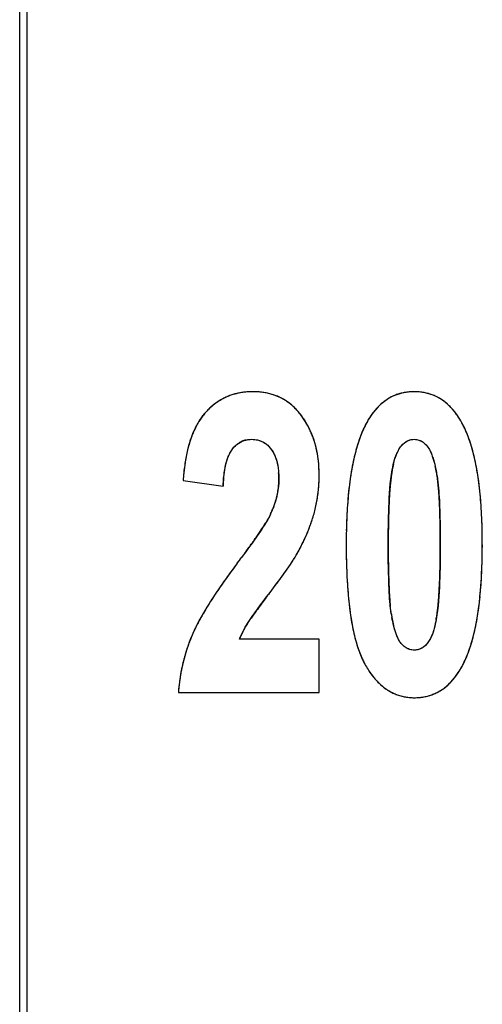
# Model space of a CAD drawing. Header units: millimetres. Extents: x 0 to 420, y 0 to 297.
# Tile 35 of 119: x 123.72 to 126.19, y 45.49 to 50.75. Entities that reach past the tile are written whole.
import ezdxf

# ---------------------------------------------------------------- set-up
doc = ezdxf.new("R2010")
doc.units = ezdxf.units.MM
doc.header["$LTSCALE"] = 23.1
doc.layers.get('0').update_dxf_attribs({"linetype": 'CONTINUOUS'})
doc.layers.add('03___PRT_ALL_CURVES', color=7, linetype='CONTINUOUS')
doc.layers.add('PRITING', color=7, linetype='CONTINUOUS')

msp = doc.modelspace()

# ---------------------------------------------------------------- linework, layer by layer
at = {"color": 7, "linetype": 'Continuous'}
for p, q in [((123.7624, 25.2741), (123.7624, 85.6392)), ((123.7224, 25.4566), (123.7224, 85.4566))]:
    msp.add_line(p, q, dxfattribs=at)
at = {"layer": '03___PRT_ALL_CURVES', "color": 4, "linetype": 'Continuous'}
for p, q in [((124.5955, 48.2895), (124.8094, 48.2589)), ((125.0626, 48.1088), (125.0571, 48.0976)), ((125.0571, 48.0976), (125.0489, 48.0827)), ((125.3228, 47.4415), (124.8965, 47.4415)), ((125.3228, 47.1566), (125.3228, 47.4415)), ((124.5703, 47.1566), (125.3228, 47.1566))]:
    msp.add_line(p, q, dxfattribs=at)
for centre, radius, start, end in [((124.9547, 48.4492), 0.3126, 113.7022, 117.8786), ((124.9551, 48.4484), 0.3135, 109.389, 113.6979), ((124.957, 48.4428), 0.3194, 105.2753, 109.3854), ((124.9598, 48.4324), 0.3303, 101.27, 105.272), ((124.963, 48.4164), 0.3465, 97.2713, 101.266), ((124.9658, 48.3947), 0.3684, 93.4784, 97.2694), ((124.9674, 48.3675), 0.3956, 89.978, 93.4783), ((124.9678, 48.358), 0.4051, 86.182, 90.0325), ((124.9702, 48.3949), 0.3682, 82.0544, 86.1811), ((124.9743, 48.4241), 0.3387, 77.7193, 82.0516), ((124.979, 48.4459), 0.3164, 73.1906, 77.7156), ((124.9835, 48.461), 0.3007, 68.5027, 73.1859), ((124.987, 48.4698), 0.2912, 63.7245, 68.497), ((125.8232, 48.5097), 0.253, 117.0951, 122.8354), ((125.8213, 48.5134), 0.2488, 111.314, 117.0843), ((125.8224, 48.5104), 0.252, 105.6324, 111.3036), ((125.8252, 48.5002), 0.2626, 100.1358, 105.6234), ((125.8284, 48.4822), 0.2809, 94.8962, 100.1288), ((125.8306, 48.456), 0.3072, 89.9585, 94.8913), ((125.8311, 48.4619), 0.3013, 84.9343, 90.0427), ((125.8333, 48.4871), 0.2759, 79.4952, 84.9288), ((125.8363, 48.5037), 0.2591, 73.8537, 79.4866), ((125.8388, 48.5123), 0.2502, 68.1437, 73.8434), ((125.8392, 48.5136), 0.2488, 62.4594, 68.1332), ((125.8364, 48.5083), 0.2548, 56.7606, 62.4488), ((124.9826, 48.4114), 0.3597, 130.0448, 133.9506), ((124.9698, 48.4266), 0.3399, 126.0595, 130.0414), ((124.9615, 48.438), 0.3258, 122.0447, 126.0558), ((124.9567, 48.4456), 0.3167, 117.8826, 122.0415), ((124.9885, 48.4729), 0.2878, 58.9085, 63.7183), ((124.9871, 48.4707), 0.2904, 54.1077, 58.9023), ((124.982, 48.4637), 0.299, 49.4144, 54.1021), ((124.9724, 48.4525), 0.3137, 44.8937, 49.4098), ((125.8607, 48.4647), 0.3117, 133.4948, 138.4114), ((125.8416, 48.4847), 0.2841, 128.2866, 133.4898), ((125.8296, 48.4999), 0.2647, 122.8435, 128.2796), ((125.8288, 48.4967), 0.2686, 51.2266, 56.7512), ((124.9628, 48.4306), 0.3323, 142.2556, 146.5319), ((124.9391, 48.4489), 0.3023, 137.6497, 142.254), ((125.0004, 48.3929), 0.3854, 133.9521, 137.6397), ((124.9574, 48.4376), 0.3349, 40.5724, 44.8901), ((124.9363, 48.4195), 0.3627, 36.486, 40.5701), ((124.8678, 48.3686), 0.4481, 32.9673, 36.5172), ((125.9297, 48.4092), 0.4004, 143.0199, 148.0115), ((125.8882, 48.4403), 0.3485, 138.4141, 142.9998), ((125.0405, 48.3839), 0.423, 150.9865, 154.8495), ((124.9961, 48.4086), 0.3723, 146.5425, 150.9918), ((124.8672, 48.3682), 0.4487, 29.6939, 32.9652), ((124.8628, 48.3657), 0.4538, 26.2786, 29.6916), ((126.0353, 48.3473), 0.5228, 151.1708, 155.2811), ((125.9799, 48.3775), 0.4597, 147.9768, 151.1406), ((125.667, 48.3655), 0.4782, 27.0945, 28.9867), ((125.6208, 48.3421), 0.53, 24.3829, 27.0788), ((124.8541, 48.3614), 0.4635, 23.0043, 26.277), ((124.8411, 48.3559), 0.4776, 19.7853, 23.0026), ((125.5368, 48.3044), 0.6221, 20.5814, 24.3484), ((125.3279, 48.2817), 0.7287, 164.4886, 167.1796), ((125.2181, 48.3126), 0.6146, 160.1941, 164.5282), ((124.957, 48.3921), 0.1163, 113.417, 123.4998), ((124.9578, 48.3898), 0.1187, 103.4264, 113.3634), ((124.8231, 48.3495), 0.4967, 16.5536, 19.7832), ((124.8003, 48.3427), 0.5205, 13.5748, 16.5536), ((126.3635, 48.2212), 0.8748, 162.429, 164.0649), ((126.2642, 48.2529), 0.7705, 159.7256, 162.4498), ((125.4416, 48.2681), 0.7239, 18.7364, 20.6246), ((125.3729, 48.2447), 0.7965, 17.364, 18.7435), ((125.2586, 48.2096), 0.916, 14.3324, 17.3238), ((125.436, 48.2571), 0.8396, 167.1793, 169.7138), ((124.7721, 48.3359), 0.5496, 10.5297, 13.5723), ((124.7377, 48.3295), 0.5845, 7.683, 10.5298), ((126.5813, 48.163), 1.1002, 165.4762, 168.0505), ((126.4471, 48.1973), 0.9617, 164.0618, 165.4474), ((125.0689, 48.161), 1.1119, 11.6772, 14.3367), ((125.6948, 48.2153), 1.1017, 171.8979, 173.9166), ((125.5589, 48.2347), 0.9644, 169.7087, 171.8994), ((124.6986, 48.3242), 0.6239, 5.0483, 7.6836), ((124.6533, 48.3203), 0.6694, 2.414, 5.0468), ((126.7903, 48.1187), 1.3139, 168.0472, 170.3558), ((126.309, 48.2373), 0.6055, 166.8277, 169.6113), ((125.1201, 48.1741), 0.8445, 10.7736, 13.1414), ((124.8447, 48.1146), 1.3408, 9.376, 11.6831), ((125.8522, 48.1986), 1.26, 173.917, 175.8621), ((124.6364, 48.2967), 0.471, 359.9234, 3.9646), ((124.4932, 48.3177), 0.8296, 357.4152, 0.0099), ((124.6014, 48.3181), 0.7214, 359.9848, 2.4149), ((127.0365, 48.0768), 1.5637, 170.3528, 172.4255), ((126.6047, 48.1908), 0.9049, 171.5999, 172.9677), ((126.377, 48.2247), 0.6747, 169.6054, 171.6242), ((125.4459, 48.236), 0.5128, 8.942, 10.7827), ((125.2391, 48.2035), 0.7222, 7.205, 8.9378), ((124.5865, 48.0718), 1.6026, 7.3479, 9.3803), ((125.6381, 48.2246), 0.8294, 174.6961, 177.6249), ((124.7213, 48.2962), 0.3861, 353.0617, 359.9791), ((124.5267, 48.3162), 0.7961, 354.8913, 357.4135), ((127.3238, 48.0385), 1.8535, 172.4229, 174.2903), ((127.252, 48.12), 1.5561, 174.402, 175.4093), ((126.8921, 48.1555), 1.1944, 172.9767, 174.4166), ((124.9622, 48.1682), 1.0013, 5.882, 7.2185), ((124.6414, 48.135), 1.3238, 4.8642, 5.8919), ((124.2919, 48.0337), 1.8996, 5.558, 7.3516), ((124.675, 48.3039), 0.4331, 344.3713, 348.6091), ((124.7011, 48.2986), 0.4064, 348.6131, 353.0701), ((124.5753, 48.3109), 0.7472, 349.6947, 352.3142), ((124.5537, 48.3138), 0.769, 352.3151, 354.8905), ((127.6593, 48.0049), 2.1906, 174.2888, 176.0023), ((128.0709, 48.0603), 2.3771, 176.2331, 176.962), ((127.6338, 48.0892), 1.9392, 175.4051, 176.2348), ((124.2635, 48.1028), 1.7031, 3.9531, 4.8661), ((123.7465, 48.0672), 2.2213, 2.9941, 3.9481), ((123.9625, 48.0015), 2.2306, 3.9874, 5.5616), ((124.6004, 48.3277), 0.5114, 337.2437, 340.451), ((124.6404, 48.3136), 0.469, 340.4452, 344.3696), ((124.5918, 48.3079), 0.7304, 347.0399, 349.6937), ((128.0204, 47.9793), 2.5526, 175.9949, 177.3433), ((128.6773, 48.0285), 2.9844, 176.9688, 177.8199), ((123.1405, 48.035), 2.8282, 2.3684, 3.0047), ((123.5822, 47.975), 2.6118, 2.4718, 3.9869), ((124.5612, 48.3441), 0.5538, 334.8588, 337.2521), ((124.525, 48.3275), 0.8, 341.8389, 344.3431), ((124.6034, 48.3053), 0.7185, 344.3605, 347.0388), ((130.1891, 47.9781), 4.4971, 178.3942, 178.9132), ((129.4196, 47.9997), 3.7272, 177.8118, 178.3952), ((122.5241, 48.0094), 3.4451, 1.807, 2.3698), ((121.8168, 47.987), 4.1528, 1.3027, 1.8079), ((123.9923, 48.7074), 1.2276, 326.5437, 328.2249), ((124.4332, 48.3588), 0.897, 338.4561, 340.5235), ((124.4802, 48.342), 0.847, 340.5314, 341.8492), ((128.4158, 47.9611), 2.9484, 177.3447, 178.6862), ((131.0825, 47.9611), 5.3906, 178.9124, 179.3768), ((121.0064, 47.9686), 4.9633, 0.8457, 1.3034), ((123.1393, 47.9558), 3.0551, 1.1031, 2.4737), ((123.0921, 49.3075), 2.3095, 325.2325, 325.8613), ((123.5164, 49.0199), 1.7969, 325.859, 326.5951), ((124.3212, 48.4045), 1.018, 335.3022, 337.1823), ((124.38, 48.3797), 0.9542, 337.1896, 338.4635), ((128.9013, 47.95), 3.4341, 178.6876, 180.017), ((132.0956, 47.9499), 6.4037, 179.37577, 179.77744), ((120.087, 47.9549), 5.8828, 0.43379, 0.84643), ((118.955, 47.9465), 7.0149, 359.99336, 0.43241), ((122.6691, 47.9465), 3.5254, 359.9878, 1.1078), ((121.9825, 50.0861), 3.665, 324.215, 324.687), ((122.5838, 49.6603), 2.9282, 324.6855, 325.234), ((124.1841, 48.4694), 1.1696, 332.3979, 334.121), ((124.2561, 48.4343), 1.0896, 334.1281, 335.3094), ((129.4966, 47.9482), 4.0294, 179.9889, 180.9403), ((133.0054, 47.9459), 7.3136, 179.7739, 180.00188), ((133.473, 47.9447), 7.7811, 179.99289, 180.40216), ((119.4002, 47.9454), 6.5697, 359.70424, 0.00256), ((122.7135, 47.9447), 3.4811, 358.6918, 0.0172), ((119.4819, 51.9173), 6.7645, 323.00632, 323.52802), ((120.9994, 50.7961), 4.8777, 323.5228, 324.2026), ((124.1065, 48.5098), 1.2572, 331.3662, 332.4054), ((120.1759, 47.9411), 5.7939, 359.27015, 359.70688), ((128.2846, 45.2862), 4.2563, 143.0138, 143.6283), ((123.935, 48.6687), 1.4858, 325.7811, 326.5104), ((124.1971, 48.4956), 1.1717, 326.4994, 327.5818), ((124.4288, 48.3484), 0.8972, 327.5817, 328.772), ((128.9095, 47.9382), 3.4422, 180.9344, 182.1641), ((132.0727, 47.9351), 6.3809, 180.40397, 180.78466), ((130.9994, 47.9204), 5.3075, 180.7842, 181.2033), ((120.9819, 47.9308), 4.9879, 358.8019, 359.2705), ((123.2075, 47.9335), 2.9869, 357.3753, 358.6898), ((127.9307, 45.5468), 3.8169, 143.6277, 144.291), ((122.952, 49.3543), 2.6843, 324.0975, 324.5764), ((123.3283, 49.0867), 2.2226, 324.5751, 325.1318), ((123.6564, 48.8582), 1.8227, 325.1302, 325.782), ((128.3491, 47.9169), 2.8814, 182.1612, 183.5662), ((130.0747, 47.9009), 4.3825, 181.2022, 181.6831), ((121.7077, 47.9156), 4.262, 358.2772, 358.8029), ((123.6166, 47.9147), 2.5773, 355.9789, 357.3757), ((127.2402, 46.036), 2.9706, 145.0399, 145.9426), ((127.5869, 45.7938), 3.3936, 144.2896, 145.0426), ((121.7291, 50.2504), 4.2004, 323.1363, 323.4932), ((122.4023, 49.7527), 3.3632, 323.4856, 324.0909), ((127.8677, 47.8868), 2.399, 183.5654, 185.0858), ((129.2706, 47.8772), 3.5781, 181.6819, 182.2337), ((128.5876, 47.8505), 2.8946, 182.2327, 182.8527), ((123.0626, 47.867), 2.9061, 356.8263, 357.638), ((122.3957, 47.8947), 3.5736, 357.6337, 358.28), ((126.9664, 46.2214), 2.6399, 145.949, 146.5459), ((132.8977, 41.7506), 9.8347, 142.75056, 143.0883), ((120.9901, 50.8047), 5.1242, 322.7539, 323.1345), ((127.9657, 47.8192), 2.2719, 182.8455, 183.7), ((123.6061, 47.837), 2.3618, 356.0919, 356.8219), ((123.9895, 47.8883), 2.2035, 354.2982, 355.9844), ((126.6581, 46.4242), 2.2709, 146.5258, 147.9635), ((130.5981, 43.4785), 6.9583, 143.09215, 143.39008), ((127.4676, 47.8512), 1.9974, 185.0849, 186.7303), ((127.4182, 47.7837), 1.7232, 183.6973, 184.6911), ((127.0048, 47.7498), 1.3085, 184.6929, 185.7348), ((124.4051, 47.7767), 1.5606, 354.2426, 355.257), ((124.0274, 47.8081), 1.9396, 355.2528, 356.0941), ((124.3295, 47.8543), 1.8619, 352.4352, 354.3004), ((126.1476, 46.7397), 1.6708, 148.7494, 150.089), ((126.37, 46.6053), 1.9306, 147.9826, 148.7619), ((127.8382, 45.5176), 3.5268, 143.6267, 144.2847), ((129.2343, 44.492), 5.2591, 143.3929, 143.6503), ((127.0931, 47.8065), 1.6202, 186.7113, 189.0408), ((125.0429, 47.7053), 0.9187, 351.5393, 352.8661), ((124.7587, 47.7408), 1.2051, 352.8734, 354.2546), ((124.6227, 47.8153), 1.5661, 350.3639, 352.4379), ((125.7073, 46.9865), 1.166, 151.53, 152.9527), ((125.9064, 46.8784), 1.3925, 150.0881, 151.5274), ((125.4304, 47.2153), 0.5805, 147.6036, 150.2635), ((126.5842, 46.4191), 1.9823, 144.283, 145.0703), ((126.7968, 47.7598), 1.3203, 189.0617, 190.9224), ((126.198, 47.6507), 0.4954, 188.7917, 190.7748), ((126.5347, 47.7148), 0.8382, 190.7732, 193.1628), ((125.2783, 47.67), 0.6807, 349.5291, 351.5675), ((124.8739, 47.7725), 1.3113, 348.0501, 350.3671), ((125.3613, 47.1563), 0.7805, 154.7278, 156.9045), ((125.5305, 47.0766), 0.9676, 152.9439, 154.737), ((125.3361, 47.2665), 0.4732, 152.924, 155.6998), ((125.3807, 47.2437), 0.5233, 150.265, 152.9244), ((126.5667, 47.715), 1.0859, 190.9029, 193.5114), ((125.0906, 47.7265), 1.0897, 345.3629, 348.0566), ((125.4985, 47.0985), 0.9293, 158.4244, 160.0562), ((125.4981, 47.0987), 0.9289, 156.9469, 158.4242), ((125.2953, 47.2849), 0.4284, 155.6999, 158.5712), ((126.3521, 47.6633), 0.8651, 193.5004, 196.6302), ((125.271, 47.6794), 0.9033, 342.4678, 345.3631), ((125.5029, 47.097), 0.934, 161.7365, 163.2559), ((125.5001, 47.098), 0.9311, 160.0564, 161.7364), ((126.2222, 47.6252), 0.7298, 196.6802, 198.1899), ((126.1483, 47.6008), 0.6519, 198.184, 200.0797), ((126.0492, 47.564), 0.5462, 200.0233, 204.0281), ((125.409, 47.6359), 0.7585, 339.6092, 342.4609), ((125.5188, 47.0928), 0.9504, 166.4961, 168.092), ((125.5121, 47.0944), 0.9436, 164.8397, 166.496), ((125.5068, 47.0959), 0.9381, 163.2561, 164.8395), ((125.9621, 47.5255), 0.451, 204.0706, 207.0214), ((125.9155, 47.5019), 0.3987, 207.0427, 209.0934), ((125.6405, 47.54), 0.5078, 330.9267, 335.1411), ((125.5352, 47.0896), 0.9672, 169.5809, 171.1943), ((125.5263, 47.0912), 0.9582, 168.0919, 169.5806), ((126.0425, 47.5723), 0.544, 209.0676, 212.4967), ((125.974, 47.5285), 0.4626, 212.4735, 217.0904), ((125.7324, 47.4838), 0.4, 322.8838, 326.5557), ((125.681, 47.5175), 0.4614, 326.5796, 330.9215), ((125.5574, 47.0865), 0.9896, 172.8398, 174.2424), ((125.546, 47.0879), 0.9781, 171.1945, 172.8401), ((125.9246, 47.4915), 0.4009, 217.1242, 220.6621), ((125.8929, 47.4642), 0.3591, 220.6612, 224.5296), ((125.8643, 47.4358), 0.3187, 224.4997, 230.3745), ((125.7982, 47.4301), 0.315, 313.5365, 318.3992), ((125.7692, 47.4559), 0.3538, 318.4011, 322.8935), ((125.5702, 47.0852), 1.0025, 174.2431, 175.9165), ((125.8434, 47.4108), 0.2862, 230.3962, 235.8272), ((125.832, 47.394), 0.2658, 235.8352, 241.5477), ((125.8264, 47.3838), 0.2543, 241.5589, 247.3223), ((125.8404, 47.3778), 0.2476, 291.3735, 297.1701), ((125.8382, 47.3821), 0.2524, 297.1812, 302.9123), ((125.8313, 47.3927), 0.265, 302.9206, 308.34), ((125.8185, 47.4089), 0.2857, 308.3473, 313.532), ((125.825, 47.3806), 0.2508, 247.3336, 253.1549), ((125.8263, 47.3849), 0.2553, 253.1661, 258.9235), ((125.8286, 47.3973), 0.2679, 258.934, 264.5705), ((125.8306, 47.4188), 0.2895, 264.5799, 270.0426), ((125.8311, 47.436), 0.3067, 269.9571, 274.895), ((125.8334, 47.4091), 0.2797, 274.9001, 280.151), ((125.8366, 47.3908), 0.2611, 280.1585, 285.6635), ((125.8394, 47.3806), 0.2505, 285.673, 291.3626)]:
    msp.add_arc(centre, radius, start, end, dxfattribs=at)
for points in [[(126.026, 48.6795), (126.0167, 48.6892), (126.007, 48.6981), (125.997, 48.7062)], [(126.0612, 48.636), (126.0501, 48.652), (126.0384, 48.6665), (126.026, 48.6795)], [(126.0852, 48.5973), (126.0776, 48.611), (126.0696, 48.624), (126.0612, 48.636)], [(124.6576, 48.5637), (124.6512, 48.5502), (124.6453, 48.5359), (124.6399, 48.5209)], [(125.5604, 48.5659), (125.5537, 48.5514), (125.5474, 48.5361), (125.5414, 48.5199)], [(124.8692, 48.4687), (124.8765, 48.4766), (124.8843, 48.4834), (124.8928, 48.489)], [(124.9303, 48.5052), (124.9403, 48.5077), (124.951, 48.5089), (124.9622, 48.5089)], [(124.9622, 48.5089), (124.9734, 48.5089), (124.9839, 48.5077), (124.9939, 48.5054)], [(124.9939, 48.5054), (125.0007, 48.5039), (125.0073, 48.5018), (125.0136, 48.4991)], [(125.0136, 48.4991), (125.0227, 48.4953), (125.0312, 48.4904), (125.0391, 48.4843)], [(125.0391, 48.4843), (125.0499, 48.476), (125.0597, 48.4656), (125.0684, 48.4532)], [(125.751, 48.4591), (125.7543, 48.4643), (125.7577, 48.4689), (125.7612, 48.4731)], [(125.7612, 48.4731), (125.7724, 48.4864), (125.7848, 48.496), (125.7981, 48.5019)], [(125.7981, 48.5019), (125.8085, 48.5065), (125.8194, 48.5089), (125.8309, 48.5089)], [(125.8309, 48.5089), (125.8394, 48.5089), (125.8477, 48.5076), (125.8556, 48.5049)], [(125.8556, 48.5049), (125.8636, 48.5023), (125.8713, 48.4983), (125.8786, 48.4929)], [(125.8786, 48.4929), (125.886, 48.4876), (125.893, 48.4809), (125.8996, 48.4728)], [(125.8996, 48.4728), (125.9028, 48.469), (125.906, 48.4645), (125.909, 48.4594)], [(124.8321, 48.403), (124.8353, 48.4124), (124.8388, 48.4211), (124.8427, 48.4291)], [(124.8427, 48.4291), (124.8465, 48.4371), (124.8507, 48.4444), (124.8552, 48.451)], [(124.8552, 48.451), (124.8596, 48.4575), (124.8643, 48.4634), (124.8692, 48.4687)], [(125.0684, 48.4532), (125.0727, 48.4471), (125.0766, 48.4405), (125.0802, 48.4335)], [(125.0802, 48.4335), (125.0838, 48.4266), (125.087, 48.4192), (125.0899, 48.4115)], [(125.726, 48.4001), (125.7284, 48.4082), (125.7309, 48.4158), (125.7336, 48.4229)], [(125.7336, 48.4229), (125.7363, 48.4301), (125.7392, 48.4368), (125.7422, 48.4429)], [(125.7422, 48.4429), (125.745, 48.4488), (125.7479, 48.4542), (125.751, 48.4591)], [(125.909, 48.4594), (125.9122, 48.454), (125.9154, 48.448), (125.9184, 48.4413)], [(125.9184, 48.4413), (125.9214, 48.4347), (125.9242, 48.4276), (125.927, 48.4198)], [(125.927, 48.4198), (125.9297, 48.4122), (125.9324, 48.4039), (125.9349, 48.395)], [(124.817, 48.3397), (124.8189, 48.3516), (124.8211, 48.3628), (124.8236, 48.3734)], [(124.8236, 48.3734), (124.8261, 48.3839), (124.829, 48.3938), (124.8321, 48.403)], [(125.0899, 48.4115), (125.0928, 48.4036), (125.0953, 48.3954), (125.0975, 48.3867)], [(125.0975, 48.3867), (125.0997, 48.3778), (125.1015, 48.3685), (125.103, 48.3588)], [(125.7194, 48.3752), (125.7215, 48.384), (125.7237, 48.3923), (125.726, 48.4001)], [(125.9349, 48.395), (125.9375, 48.386), (125.94, 48.3763), (125.9424, 48.3661)], [(124.8122, 48.3012), (124.8135, 48.3148), (124.8151, 48.3276), (124.817, 48.3397)], [(125.103, 48.3588), (125.1044, 48.3493), (125.1055, 48.3395), (125.1062, 48.3292)], [(125.0489, 48.0827), (125.045, 48.076), (125.0407, 48.0687), (125.0359, 48.0609)], [(125.196, 47.8833), (125.2011, 47.8918), (125.2058, 47.8998), (125.2099, 47.9073)], [(125.7084, 47.575), (125.7064, 47.5881), (125.7045, 47.6028), (125.7029, 47.6191)], [(124.9402, 47.5264), (124.9449, 47.5337), (124.9511, 47.5429), (124.9589, 47.5542)], [(125.9477, 47.5463), (125.9449, 47.5313), (125.9418, 47.5174), (125.9385, 47.5046)], [(125.7258, 47.4959), (125.7233, 47.5046), (125.7209, 47.514), (125.7186, 47.5239)], [(125.734, 47.4703), (125.7312, 47.4782), (125.7285, 47.4867), (125.7258, 47.4959)], [(125.9313, 47.4803), (125.9288, 47.4726), (125.9261, 47.4655), (125.9234, 47.4589)], [(125.9385, 47.5046), (125.9362, 47.496), (125.9338, 47.4879), (125.9313, 47.4803)], [(125.7426, 47.4491), (125.7396, 47.4555), (125.7368, 47.4626), (125.734, 47.4703)], [(125.7517, 47.4315), (125.7486, 47.4367), (125.7455, 47.4426), (125.7426, 47.4491)], [(125.7611, 47.4182), (125.7579, 47.422), (125.7548, 47.4264), (125.7517, 47.4315)], [(125.9145, 47.4402), (125.91, 47.4319), (125.9052, 47.4248), (125.9002, 47.4188)], [(125.9234, 47.4589), (125.9205, 47.4521), (125.9176, 47.4459), (125.9145, 47.4402)], [(125.7825, 47.3986), (125.775, 47.4038), (125.7679, 47.4103), (125.7611, 47.4182)], [(125.8058, 47.3873), (125.7977, 47.3898), (125.79, 47.3935), (125.7825, 47.3986)], [(125.8309, 47.3836), (125.8222, 47.3836), (125.8139, 47.3848), (125.8058, 47.3873)], [(125.8597, 47.3887), (125.8505, 47.3853), (125.8409, 47.3836), (125.8309, 47.3836)], [(125.8791, 47.3991), (125.8729, 47.3946), (125.8664, 47.3912), (125.8597, 47.3887)], [(125.9002, 47.4188), (125.8935, 47.4108), (125.8864, 47.4042), (125.8791, 47.3991)], [(126.1013, 47.3265), (126.1079, 47.3407), (126.1141, 47.3558), (126.12, 47.3716)]]:
    msp.add_open_spline(points, degree=3, dxfattribs=at)
at = {"layer": 'PRITING', "color": 4, "linetype": 'Continuous'}
for p, q in [((124.5955, 48.2895), (124.8094, 48.2589)), ((125.0626, 48.1088), (125.0571, 48.0976)), ((125.0571, 48.0976), (125.0489, 48.0827)), ((125.3228, 47.4415), (124.8965, 47.4415)), ((125.3228, 47.1566), (125.3228, 47.4415)), ((124.5703, 47.1566), (125.3228, 47.1566))]:
    msp.add_line(p, q, dxfattribs=at)
for centre, radius, start, end in [((124.9547, 48.4492), 0.3126, 113.7022, 117.8786), ((124.9551, 48.4484), 0.3135, 109.389, 113.6979), ((124.957, 48.4428), 0.3194, 105.2753, 109.3854), ((124.9598, 48.4324), 0.3303, 101.27, 105.272), ((124.963, 48.4164), 0.3465, 97.2713, 101.266), ((124.9658, 48.3947), 0.3684, 93.4784, 97.2694), ((124.9674, 48.3675), 0.3956, 89.978, 93.4783), ((124.9678, 48.358), 0.4051, 86.182, 90.0325), ((124.9702, 48.3949), 0.3682, 82.0544, 86.1811), ((124.9743, 48.4241), 0.3387, 77.7193, 82.0516), ((124.979, 48.4459), 0.3164, 73.1906, 77.7156), ((124.9835, 48.461), 0.3007, 68.5027, 73.1859), ((124.987, 48.4698), 0.2912, 63.7245, 68.497), ((125.8232, 48.5097), 0.253, 117.0951, 122.8354), ((125.8213, 48.5134), 0.2488, 111.314, 117.0843), ((125.8224, 48.5104), 0.252, 105.6324, 111.3036), ((125.8252, 48.5002), 0.2626, 100.1358, 105.6234), ((125.8284, 48.4822), 0.2809, 94.8962, 100.1288), ((125.8306, 48.456), 0.3072, 89.9585, 94.8913), ((125.8311, 48.4619), 0.3013, 84.9343, 90.0427), ((125.8333, 48.4871), 0.2759, 79.4952, 84.9288), ((125.8363, 48.5037), 0.2591, 73.8537, 79.4866), ((125.8388, 48.5123), 0.2502, 68.1437, 73.8434), ((125.8392, 48.5136), 0.2488, 62.4594, 68.1332), ((125.8364, 48.5083), 0.2548, 56.7606, 62.4488), ((124.9826, 48.4114), 0.3597, 130.0448, 133.9506), ((124.9698, 48.4266), 0.3399, 126.0595, 130.0414), ((124.9615, 48.438), 0.3258, 122.0447, 126.0558), ((124.9567, 48.4456), 0.3167, 117.8826, 122.0415), ((124.9885, 48.4729), 0.2878, 58.9085, 63.7183), ((124.9871, 48.4707), 0.2904, 54.1077, 58.9023), ((124.982, 48.4637), 0.299, 49.4144, 54.1021), ((124.9724, 48.4525), 0.3137, 44.8937, 49.4098), ((125.8607, 48.4647), 0.3117, 133.4948, 138.4114), ((125.8416, 48.4847), 0.2841, 128.2866, 133.4898), ((125.8296, 48.4999), 0.2647, 122.8435, 128.2796), ((125.8288, 48.4967), 0.2686, 51.2266, 56.7512), ((124.9628, 48.4306), 0.3323, 142.2556, 146.5319), ((124.9391, 48.4489), 0.3023, 137.6497, 142.254), ((125.0004, 48.3929), 0.3854, 133.9521, 137.6397), ((124.9574, 48.4376), 0.3349, 40.5724, 44.8901), ((124.9363, 48.4195), 0.3627, 36.486, 40.5701), ((124.8678, 48.3686), 0.4481, 32.9673, 36.5172), ((125.9297, 48.4092), 0.4004, 143.0199, 148.0115), ((125.8882, 48.4403), 0.3485, 138.4141, 142.9998), ((125.0405, 48.3839), 0.423, 150.9865, 154.8495), ((124.9961, 48.4086), 0.3723, 146.5425, 150.9918), ((124.8672, 48.3682), 0.4487, 29.6939, 32.9652), ((124.8628, 48.3657), 0.4538, 26.2786, 29.6916), ((126.0353, 48.3473), 0.5228, 151.1708, 155.2811), ((125.9799, 48.3775), 0.4597, 147.9768, 151.1406), ((125.667, 48.3655), 0.4782, 27.0945, 28.9867), ((125.6208, 48.3421), 0.53, 24.3829, 27.0788), ((124.8541, 48.3614), 0.4635, 23.0043, 26.277), ((124.8411, 48.3559), 0.4776, 19.7853, 23.0026), ((125.5368, 48.3044), 0.6221, 20.5814, 24.3484), ((125.3279, 48.2817), 0.7287, 164.4886, 167.1796), ((125.2181, 48.3126), 0.6146, 160.1941, 164.5282), ((124.957, 48.3921), 0.1163, 113.417, 123.4998), ((124.9578, 48.3898), 0.1187, 103.4264, 113.3634), ((124.8231, 48.3495), 0.4967, 16.5536, 19.7832), ((124.8003, 48.3427), 0.5205, 13.5748, 16.5536), ((126.3635, 48.2212), 0.8748, 162.429, 164.0649), ((126.2642, 48.2529), 0.7705, 159.7256, 162.4498), ((125.4416, 48.2681), 0.7239, 18.7364, 20.6246), ((125.3729, 48.2447), 0.7965, 17.364, 18.7435), ((125.2586, 48.2096), 0.916, 14.3324, 17.3238), ((125.436, 48.2571), 0.8396, 167.1793, 169.7138), ((124.7721, 48.3359), 0.5496, 10.5297, 13.5723), ((124.7377, 48.3295), 0.5845, 7.683, 10.5298), ((126.5813, 48.163), 1.1002, 165.4762, 168.0505), ((126.4471, 48.1973), 0.9617, 164.0618, 165.4474), ((125.0689, 48.161), 1.1119, 11.6772, 14.3367), ((125.6948, 48.2153), 1.1017, 171.8979, 173.9166), ((125.5589, 48.2347), 0.9644, 169.7087, 171.8994), ((124.6986, 48.3242), 0.6239, 5.0483, 7.6836), ((124.6533, 48.3203), 0.6694, 2.414, 5.0468), ((126.7903, 48.1187), 1.3139, 168.0472, 170.3558), ((126.309, 48.2373), 0.6055, 166.8277, 169.6113), ((125.1201, 48.1741), 0.8445, 10.7736, 13.1414), ((124.8447, 48.1146), 1.3408, 9.376, 11.6831), ((125.8522, 48.1986), 1.26, 173.917, 175.8621), ((124.6364, 48.2967), 0.471, 359.9234, 3.9646), ((124.4932, 48.3177), 0.8296, 357.4152, 0.0099), ((124.6014, 48.3181), 0.7214, 359.9848, 2.4149), ((127.0365, 48.0768), 1.5637, 170.3528, 172.4255), ((126.6047, 48.1908), 0.9049, 171.5999, 172.9677), ((126.377, 48.2247), 0.6747, 169.6054, 171.6242), ((125.4459, 48.236), 0.5128, 8.942, 10.7827), ((125.2391, 48.2035), 0.7222, 7.205, 8.9378), ((124.5865, 48.0718), 1.6026, 7.3479, 9.3803), ((125.6381, 48.2246), 0.8294, 174.6961, 177.6249), ((124.7213, 48.2962), 0.3861, 353.0617, 359.9791), ((124.5267, 48.3162), 0.7961, 354.8913, 357.4135), ((127.3238, 48.0385), 1.8535, 172.4229, 174.2903), ((127.252, 48.12), 1.5561, 174.402, 175.4093), ((126.8921, 48.1555), 1.1944, 172.9767, 174.4166), ((124.9622, 48.1682), 1.0013, 5.882, 7.2185), ((124.6414, 48.135), 1.3238, 4.8642, 5.8919), ((124.2919, 48.0337), 1.8996, 5.558, 7.3516), ((124.675, 48.3039), 0.4331, 344.3713, 348.6091), ((124.7011, 48.2986), 0.4064, 348.6131, 353.0701), ((124.5753, 48.3109), 0.7472, 349.6947, 352.3142), ((124.5537, 48.3138), 0.769, 352.3151, 354.8905), ((127.6593, 48.0049), 2.1906, 174.2888, 176.0023), ((128.0709, 48.0603), 2.3771, 176.2331, 176.962), ((127.6338, 48.0892), 1.9392, 175.4051, 176.2348), ((124.2635, 48.1028), 1.7031, 3.9531, 4.8661), ((123.7465, 48.0672), 2.2213, 2.9941, 3.9481), ((123.9625, 48.0015), 2.2306, 3.9874, 5.5616), ((124.6004, 48.3277), 0.5114, 337.2437, 340.451), ((124.6404, 48.3136), 0.469, 340.4452, 344.3696), ((124.5918, 48.3079), 0.7304, 347.0399, 349.6937), ((128.0204, 47.9793), 2.5526, 175.9949, 177.3433), ((128.6773, 48.0285), 2.9844, 176.9688, 177.8199), ((123.1405, 48.035), 2.8282, 2.3684, 3.0047), ((123.5822, 47.975), 2.6118, 2.4718, 3.9869), ((124.5612, 48.3441), 0.5538, 334.8588, 337.2521), ((124.525, 48.3275), 0.8, 341.8389, 344.3431), ((124.6034, 48.3053), 0.7185, 344.3605, 347.0388), ((130.1891, 47.9781), 4.4971, 178.3942, 178.9132), ((129.4196, 47.9997), 3.7272, 177.8118, 178.3952), ((122.5241, 48.0094), 3.4451, 1.807, 2.3698), ((121.8168, 47.987), 4.1528, 1.3027, 1.8079), ((123.9923, 48.7074), 1.2276, 326.5437, 328.2249), ((124.4332, 48.3588), 0.897, 338.4561, 340.5235), ((124.4802, 48.342), 0.847, 340.5314, 341.8492), ((128.4158, 47.9611), 2.9484, 177.3447, 178.6862), ((131.0825, 47.9611), 5.3906, 178.9124, 179.3768), ((121.0064, 47.9686), 4.9633, 0.8457, 1.3034), ((123.1393, 47.9558), 3.0551, 1.1031, 2.4737), ((123.0921, 49.3075), 2.3095, 325.2325, 325.8613), ((123.5164, 49.0199), 1.7969, 325.859, 326.5951), ((124.3212, 48.4045), 1.018, 335.3022, 337.1823), ((124.38, 48.3797), 0.9542, 337.1896, 338.4635), ((128.9013, 47.95), 3.4341, 178.6876, 180.017), ((132.0956, 47.9499), 6.4037, 179.37577, 179.77744), ((120.087, 47.9549), 5.8828, 0.43379, 0.84643), ((118.955, 47.9465), 7.0149, 359.99336, 0.43241), ((122.6691, 47.9465), 3.5254, 359.9878, 1.1078), ((121.9825, 50.0861), 3.665, 324.215, 324.687), ((122.5838, 49.6603), 2.9282, 324.6855, 325.234), ((124.1841, 48.4694), 1.1696, 332.3979, 334.121), ((124.2561, 48.4343), 1.0896, 334.1281, 335.3094), ((129.4966, 47.9482), 4.0294, 179.9889, 180.9403), ((133.0054, 47.9459), 7.3136, 179.7739, 180.00188), ((133.473, 47.9447), 7.7811, 179.99289, 180.40216), ((119.4002, 47.9454), 6.5697, 359.70424, 0.00256), ((122.7135, 47.9447), 3.4811, 358.6918, 0.0172), ((119.4819, 51.9173), 6.7645, 323.00632, 323.52802), ((120.9994, 50.7961), 4.8777, 323.5228, 324.2026), ((124.1065, 48.5098), 1.2572, 331.3662, 332.4054), ((120.1759, 47.9411), 5.7939, 359.27015, 359.70688), ((128.2846, 45.2862), 4.2563, 143.0138, 143.6283), ((123.935, 48.6687), 1.4858, 325.7811, 326.5104), ((124.1971, 48.4956), 1.1717, 326.4994, 327.5818), ((124.4288, 48.3484), 0.8972, 327.5817, 328.772), ((128.9095, 47.9382), 3.4422, 180.9344, 182.1641), ((132.0727, 47.9351), 6.3809, 180.40397, 180.78466), ((130.9994, 47.9204), 5.3075, 180.7842, 181.2033), ((120.9819, 47.9308), 4.9879, 358.8019, 359.2705), ((123.2075, 47.9335), 2.9869, 357.3753, 358.6898), ((127.9307, 45.5468), 3.8169, 143.6277, 144.291), ((122.952, 49.3543), 2.6843, 324.0975, 324.5764), ((123.3283, 49.0867), 2.2226, 324.5751, 325.1318), ((123.6564, 48.8582), 1.8227, 325.1302, 325.782), ((128.3491, 47.9169), 2.8814, 182.1612, 183.5662), ((130.0747, 47.9009), 4.3825, 181.2022, 181.6831), ((121.7077, 47.9156), 4.262, 358.2772, 358.8029), ((123.6166, 47.9147), 2.5773, 355.9789, 357.3757), ((127.2402, 46.036), 2.9706, 145.0399, 145.9426), ((127.5869, 45.7938), 3.3936, 144.2896, 145.0426), ((121.7291, 50.2504), 4.2004, 323.1363, 323.4932), ((122.4023, 49.7527), 3.3632, 323.4856, 324.0909), ((127.8677, 47.8868), 2.399, 183.5654, 185.0858), ((129.2706, 47.8772), 3.5781, 181.6819, 182.2337), ((128.5876, 47.8505), 2.8946, 182.2327, 182.8527), ((123.0626, 47.867), 2.9061, 356.8263, 357.638), ((122.3957, 47.8947), 3.5736, 357.6337, 358.28), ((126.9664, 46.2214), 2.6399, 145.949, 146.5459), ((132.8977, 41.7506), 9.8347, 142.75056, 143.0883), ((120.9901, 50.8047), 5.1242, 322.7539, 323.1345), ((127.9657, 47.8192), 2.2719, 182.8455, 183.7), ((123.6061, 47.837), 2.3618, 356.0919, 356.8219), ((123.9895, 47.8883), 2.2035, 354.2982, 355.9844), ((126.6581, 46.4242), 2.2709, 146.5258, 147.9635), ((130.5981, 43.4785), 6.9583, 143.09215, 143.39008), ((127.4676, 47.8512), 1.9974, 185.0849, 186.7303), ((127.4182, 47.7837), 1.7232, 183.6973, 184.6911), ((127.0048, 47.7498), 1.3085, 184.6929, 185.7348), ((124.4051, 47.7767), 1.5606, 354.2426, 355.257), ((124.0274, 47.8081), 1.9396, 355.2528, 356.0941), ((124.3295, 47.8543), 1.8619, 352.4352, 354.3004), ((126.1476, 46.7397), 1.6708, 148.7494, 150.089), ((126.37, 46.6053), 1.9306, 147.9826, 148.7619), ((127.8382, 45.5176), 3.5268, 143.6267, 144.2847), ((129.2343, 44.492), 5.2591, 143.3929, 143.6503), ((127.0931, 47.8065), 1.6202, 186.7113, 189.0408), ((125.0429, 47.7053), 0.9187, 351.5393, 352.8661), ((124.7587, 47.7408), 1.2051, 352.8734, 354.2546), ((124.6227, 47.8153), 1.5661, 350.3639, 352.4379), ((125.7073, 46.9865), 1.166, 151.53, 152.9527), ((125.9064, 46.8784), 1.3925, 150.0881, 151.5274), ((125.4304, 47.2153), 0.5805, 147.6036, 150.2635), ((126.5842, 46.4191), 1.9823, 144.283, 145.0703), ((126.7968, 47.7598), 1.3203, 189.0617, 190.9224), ((126.198, 47.6507), 0.4954, 188.7917, 190.7748), ((126.5347, 47.7148), 0.8382, 190.7732, 193.1628), ((125.2783, 47.67), 0.6807, 349.5291, 351.5675), ((124.8739, 47.7725), 1.3113, 348.0501, 350.3671), ((125.3613, 47.1563), 0.7805, 154.7278, 156.9045), ((125.5305, 47.0766), 0.9676, 152.9439, 154.737), ((125.3361, 47.2665), 0.4732, 152.924, 155.6998), ((125.3807, 47.2437), 0.5233, 150.265, 152.9244), ((126.5667, 47.715), 1.0859, 190.9029, 193.5114), ((125.0906, 47.7265), 1.0897, 345.3629, 348.0566), ((125.4985, 47.0985), 0.9293, 158.4244, 160.0562), ((125.4981, 47.0987), 0.9289, 156.9469, 158.4242), ((125.2953, 47.2849), 0.4284, 155.6999, 158.5712), ((126.3521, 47.6633), 0.8651, 193.5004, 196.6302), ((125.271, 47.6794), 0.9033, 342.4678, 345.3631), ((125.5029, 47.097), 0.934, 161.7365, 163.2559), ((125.5001, 47.098), 0.9311, 160.0564, 161.7364), ((126.2222, 47.6252), 0.7298, 196.6802, 198.1899), ((126.1483, 47.6008), 0.6519, 198.184, 200.0797), ((126.0492, 47.564), 0.5462, 200.0233, 204.0281), ((125.409, 47.6359), 0.7585, 339.6092, 342.4609), ((125.5188, 47.0928), 0.9504, 166.4961, 168.092), ((125.5121, 47.0944), 0.9436, 164.8397, 166.496), ((125.5068, 47.0959), 0.9381, 163.2561, 164.8395), ((125.9621, 47.5255), 0.451, 204.0706, 207.0214), ((125.9155, 47.5019), 0.3987, 207.0427, 209.0934), ((125.6405, 47.54), 0.5078, 330.9267, 335.1411), ((125.5352, 47.0896), 0.9672, 169.5809, 171.1943), ((125.5263, 47.0912), 0.9582, 168.0919, 169.5806), ((126.0425, 47.5723), 0.544, 209.0676, 212.4967), ((125.974, 47.5285), 0.4626, 212.4735, 217.0904), ((125.7324, 47.4838), 0.4, 322.8838, 326.5557), ((125.681, 47.5175), 0.4614, 326.5796, 330.9215), ((125.5574, 47.0865), 0.9896, 172.8398, 174.2424), ((125.546, 47.0879), 0.9781, 171.1945, 172.8401), ((125.9246, 47.4915), 0.4009, 217.1242, 220.6621), ((125.8929, 47.4642), 0.3591, 220.6612, 224.5296), ((125.8643, 47.4358), 0.3187, 224.4997, 230.3745), ((125.7982, 47.4301), 0.315, 313.5365, 318.3992), ((125.7692, 47.4559), 0.3538, 318.4011, 322.8935), ((125.5702, 47.0852), 1.0025, 174.2431, 175.9165), ((125.8434, 47.4108), 0.2862, 230.3962, 235.8272), ((125.832, 47.394), 0.2658, 235.8352, 241.5477), ((125.8264, 47.3838), 0.2543, 241.5589, 247.3223), ((125.8404, 47.3778), 0.2476, 291.3735, 297.1701), ((125.8382, 47.3821), 0.2524, 297.1812, 302.9123), ((125.8313, 47.3927), 0.265, 302.9206, 308.34), ((125.8185, 47.4089), 0.2857, 308.3473, 313.532), ((125.825, 47.3806), 0.2508, 247.3336, 253.1549), ((125.8263, 47.3849), 0.2553, 253.1661, 258.9235), ((125.8286, 47.3973), 0.2679, 258.934, 264.5705), ((125.8306, 47.4188), 0.2895, 264.5799, 270.0426), ((125.8311, 47.436), 0.3067, 269.9571, 274.895), ((125.8334, 47.4091), 0.2797, 274.9001, 280.151), ((125.8366, 47.3908), 0.2611, 280.1585, 285.6635), ((125.8394, 47.3806), 0.2505, 285.673, 291.3626)]:
    msp.add_arc(centre, radius, start, end, dxfattribs=at)
at = {"layer": 'PRITING', "color": 7, "linetype": 'Continuous'}
for centre, radius, start, end in [((125.7923, 48.4561), 0.3233, 41.3532, 45.7709), ((124.9996, 48.3937), 0.3842, 133.9803, 137.6431), ((124.8708, 48.3707), 0.4444, 33.1296, 36.5316), ((125.9782, 48.3784), 0.4578, 147.3309, 151.1438), ((125.6731, 48.3694), 0.4709, 28.9419, 32.6871), ((125.6403, 48.3511), 0.5085, 24.5935, 28.9517), ((125.1758, 48.3272), 0.5698, 159.3586, 161.6772), ((125.4197, 48.2307), 0.5396, 8.8026, 10.8131), ((128.2277, 47.9671), 2.7604, 176.0135, 178.8493), ((124.5777, 48.3369), 0.5359, 334.8059, 338.4612), ((124.4979, 48.3357), 0.8283, 339.4781, 344.3019), ((128.9371, 47.9501), 3.4699, 178.8046, 180.0188), ((124.1572, 48.4828), 1.1998, 331.3355, 334.167), ((119.3213, 52.0386), 6.9658, 323.00366, 323.32446), ((126.3512, 46.6168), 1.9086, 147.9127, 149.0189), ((126.6235, 46.4464), 2.2298, 146.9226, 147.9211), ((126.8076, 47.761), 1.3311, 188.7625, 191.0092), ((126.2347, 47.6575), 0.5328, 188.7025, 190.7486), ((125.9447, 47.5177), 0.4319, 204.2913, 209.0397), ((125.6771, 47.5196), 0.466, 327.175, 330.9312), ((125.9265, 47.4932), 0.4034, 216.4952, 220.7929), ((125.8908, 47.4624), 0.3564, 220.7923, 225.4437)]:
    msp.add_arc(centre, radius, start, end, dxfattribs=at)
for points, knots in [([(124.9676, 48.7632), (124.9246, 48.7631), (124.8374, 48.7491), (124.7636, 48.7), (124.7327, 48.6702)], [0, 0, 0, 0, 0.500137, 1, 1, 1, 1]), ([(125.176, 48.6912), (125.1476, 48.7154), (125.0805, 48.7532), (125.0049, 48.7632), (124.9676, 48.7632)], [0, 0, 0, 0, 0.499597, 1, 1, 1, 1]), ([(125.8309, 48.7632), (125.7834, 48.7632), (125.6855, 48.7391), (125.6186, 48.6655), (125.5929, 48.6255)], [0, 0, 0, 0, 0.499275, 1, 1, 1, 1]), ([(126.0178, 48.6878), (125.9932, 48.7116), (125.9348, 48.7514), (125.8651, 48.7631), (125.8309, 48.7632)], [0, 0, 0, 0, 0.499883, 1, 1, 1, 1]), ([(125.3228, 48.3179), (125.3228, 48.3695), (125.3123, 48.4733), (125.2711, 48.5704), (125.243, 48.6135)], [0, 0, 0, 0, 0.500374, 1, 1, 1, 1]), ([(126.1945, 47.9457), (126.1945, 48.0361), (126.1882, 48.2166), (126.16, 48.3967), (126.1329, 48.4829)], [0, 0, 0, 0, 0.500258, 1, 1, 1, 1]), ([(124.8094, 48.2589), (124.8108, 48.2922), (124.8168, 48.358), (124.8366, 48.4237), (124.8552, 48.451)], [0, 0, 0, 0, 0.501183, 1, 1, 1, 1]), ([(125.6918, 47.9457), (125.6918, 48.0127), (125.6939, 48.1463), (125.7013, 48.2806), (125.7134, 48.3464)], [0, 0, 0, 0, 0.500147, 1, 1, 1, 1]), ([(125.9699, 47.9457), (125.9699, 47.879), (125.9676, 47.7457), (125.9599, 47.6119), (125.9477, 47.5463)], [0, 0, 0, 0, 0.500144, 1, 1, 1, 1]), ([(126.1456, 47.4536), (126.1663, 47.5335), (126.1892, 47.698), (126.1945, 47.8631), (126.1945, 47.9457)], [0, 0, 0, 0, 0.499838, 1, 1, 1, 1]), ([(125.0692, 47.7034), (125.0942, 47.7363), (125.1434, 47.8026), (125.19, 47.8711), (125.2099, 47.9073)], [0, 0, 0, 0, 0.500098, 1, 1, 1, 1]), ([(125.8309, 47.1293), (125.8782, 47.1293), (125.9762, 47.1535), (126.0428, 47.2271), (126.0686, 47.267)], [0, 0, 0, 0, 0.499214, 1, 1, 1, 1]), ([(125.6408, 47.2085), (125.6658, 47.1839), (125.7247, 47.1424), (125.7958, 47.1293), (125.8309, 47.1293)], [0, 0, 0, 0, 0.500051, 1, 1, 1, 1])]:
    msp.add_open_spline(points, degree=3, knots=knots, dxfattribs=at)
for points in [[(125.2279, 48.6352), (125.2127, 48.6556), (125.1954, 48.6747), (125.176, 48.6912)], [(124.7156, 48.6526), (124.704, 48.6399), (124.6936, 48.6261), (124.6842, 48.6117)], [(126.0695, 48.6237), (126.0591, 48.6398), (126.0476, 48.6553), (126.035, 48.6697)], [(124.6842, 48.6117), (124.6672, 48.5856), (124.6535, 48.5572), (124.6425, 48.5281)], [(125.5773, 48.5994), (125.5643, 48.5758), (125.5532, 48.5511), (125.5436, 48.5259)], [(125.5436, 48.5259), (125.5328, 48.4974), (125.5238, 48.4681), (125.5161, 48.4385)], [(126.1329, 48.4829), (126.1244, 48.51), (126.1145, 48.5369), (126.1027, 48.5627)], [(124.6349, 48.5064), (124.6117, 48.4366), (124.6008, 48.3628), (124.5955, 48.2895)], [(124.8552, 48.451), (124.8634, 48.463), (124.8732, 48.474), (124.8845, 48.483)], [(124.8845, 48.483), (124.9059, 48.4999), (124.9349, 48.5088), (124.9622, 48.5089)], [(124.9622, 48.5089), (124.9828, 48.5089), (125.0042, 48.5045), (125.0225, 48.495)], [(125.0225, 48.495), (125.0408, 48.4853), (125.0565, 48.4702), (125.0684, 48.4532)], [(125.7467, 48.4516), (125.7508, 48.4592), (125.7556, 48.4665), (125.7612, 48.4731)], [(125.7612, 48.4731), (125.7716, 48.4855), (125.7848, 48.4964), (125.7997, 48.5026)], [(125.7997, 48.5026), (125.8095, 48.5067), (125.8203, 48.5089), (125.8309, 48.5089)], [(125.8309, 48.5089), (125.8477, 48.5089), (125.8651, 48.5028), (125.8787, 48.4929)], [(125.8787, 48.4929), (125.8865, 48.4872), (125.8935, 48.4803), (125.8996, 48.4728)], [(125.8996, 48.4728), (125.9123, 48.4575), (125.9204, 48.4384), (125.9271, 48.4196)], [(125.0684, 48.4532), (125.0993, 48.409), (125.1074, 48.35), (125.1074, 48.296)], [(125.5161, 48.4385), (125.4924, 48.3473), (125.4807, 48.253), (125.4741, 48.159)], [(125.7134, 48.3464), (125.7201, 48.3826), (125.7289, 48.4194), (125.7467, 48.4516)], [(125.9271, 48.4196), (125.9372, 48.3912), (125.944, 48.3616), (125.9497, 48.3319)], [(125.2953, 48.1116), (125.314, 48.1784), (125.3228, 48.2485), (125.3228, 48.3179)], [(125.1074, 48.296), (125.1073, 48.243), (125.0956, 48.1894), (125.0762, 48.1401)], [(125.9529, 48.3133), (125.9596, 48.2702), (125.9625, 48.2266), (125.9648, 48.1831)], [(125.9648, 48.1831), (125.969, 48.104), (125.9699, 48.0248), (125.9699, 47.9457)], [(125.0626, 48.1088), (125.0557, 48.0942), (125.0476, 48.0801), (125.0392, 48.0664)], [(125.0392, 48.0664), (124.9994, 48.0011), (124.9538, 47.9394), (124.9081, 47.8781)], [(125.237, 47.96), (125.2505, 47.9879), (125.2628, 48.0163), (125.2736, 48.0453)], [(125.4672, 47.949), (125.4672, 47.8185), (125.472, 47.6872), (125.492, 47.5582)], [(125.6965, 47.7078), (125.6926, 47.787), (125.6918, 47.8664), (125.6918, 47.9457)], [(124.8847, 47.8469), (124.8397, 47.7871), (124.796, 47.7262), (124.7551, 47.6634)], [(124.9973, 47.6074), (125.0209, 47.6396), (125.045, 47.6716), (125.0692, 47.7034)], [(125.7081, 47.5769), (125.7014, 47.6202), (125.6987, 47.664), (125.6965, 47.7078)], [(124.7149, 47.5992), (124.6884, 47.5551), (124.6635, 47.5098), (124.6433, 47.4625)], [(124.9402, 47.5264), (124.9579, 47.5543), (124.9777, 47.5808), (124.9973, 47.6074)], [(124.8965, 47.4415), (124.9081, 47.4711), (124.9232, 47.4995), (124.9402, 47.5264)], [(125.7339, 47.4707), (125.7238, 47.4991), (125.717, 47.5286), (125.7113, 47.5581)], [(125.9477, 47.5463), (125.9409, 47.5098), (125.9322, 47.4727), (125.9145, 47.4402)], [(125.501, 47.5068), (125.507, 47.4761), (125.5142, 47.4456), (125.5232, 47.4157)], [(124.6433, 47.4625), (124.6023, 47.366), (124.5778, 47.2612), (124.5703, 47.1566)], [(125.7611, 47.4182), (125.7484, 47.4333), (125.7405, 47.4522), (125.7339, 47.4707)], [(125.9145, 47.4402), (125.9104, 47.4326), (125.9057, 47.4254), (125.9002, 47.4188)], [(126.118, 47.3663), (126.1289, 47.3948), (126.1379, 47.424), (126.1456, 47.4536)], [(125.5232, 47.4157), (125.5309, 47.3899), (125.5399, 47.3645), (125.551, 47.34)], [(125.7824, 47.3987), (125.7744, 47.4042), (125.7674, 47.4109), (125.7611, 47.4182)], [(125.8309, 47.3836), (125.8139, 47.3836), (125.7963, 47.3891), (125.7824, 47.3987)], [(125.8558, 47.3874), (125.8478, 47.3848), (125.8393, 47.3836), (125.8309, 47.3836)], [(125.9002, 47.4188), (125.8885, 47.405), (125.8731, 47.3928), (125.8558, 47.3874)], [(126.0843, 47.2932), (126.0974, 47.3167), (126.1085, 47.3412), (126.118, 47.3663)], [(125.567, 47.3081), (125.5776, 47.2891), (125.5892, 47.2707), (125.6021, 47.2532)]]:
    msp.add_open_spline(points, degree=3, dxfattribs=at)
at = {"layer": 'PRITING', "color": 4, "linetype": 'Continuous'}
for points in [[(126.026, 48.6795), (126.0167, 48.6892), (126.007, 48.6981), (125.997, 48.7062)], [(126.0612, 48.636), (126.0501, 48.652), (126.0384, 48.6665), (126.026, 48.6795)], [(126.0852, 48.5973), (126.0776, 48.611), (126.0696, 48.624), (126.0612, 48.636)], [(124.6576, 48.5637), (124.6512, 48.5502), (124.6453, 48.5359), (124.6399, 48.5209)], [(125.5604, 48.5659), (125.5537, 48.5514), (125.5474, 48.5361), (125.5414, 48.5199)], [(124.8692, 48.4687), (124.8765, 48.4766), (124.8843, 48.4834), (124.8928, 48.489)], [(124.9303, 48.5052), (124.9403, 48.5077), (124.951, 48.5089), (124.9622, 48.5089)], [(124.9622, 48.5089), (124.9734, 48.5089), (124.9839, 48.5077), (124.9939, 48.5054)], [(124.9939, 48.5054), (125.0007, 48.5039), (125.0073, 48.5018), (125.0136, 48.4991)], [(125.0136, 48.4991), (125.0227, 48.4953), (125.0312, 48.4904), (125.0391, 48.4843)], [(125.0391, 48.4843), (125.0499, 48.476), (125.0597, 48.4656), (125.0684, 48.4532)], [(125.751, 48.4591), (125.7543, 48.4643), (125.7577, 48.4689), (125.7612, 48.4731)], [(125.7612, 48.4731), (125.7724, 48.4864), (125.7848, 48.496), (125.7981, 48.5019)], [(125.7981, 48.5019), (125.8085, 48.5065), (125.8194, 48.5089), (125.8309, 48.5089)], [(125.8309, 48.5089), (125.8394, 48.5089), (125.8477, 48.5076), (125.8556, 48.5049)], [(125.8556, 48.5049), (125.8636, 48.5023), (125.8713, 48.4983), (125.8786, 48.4929)], [(125.8786, 48.4929), (125.886, 48.4876), (125.893, 48.4809), (125.8996, 48.4728)], [(125.8996, 48.4728), (125.9028, 48.469), (125.906, 48.4645), (125.909, 48.4594)], [(124.8321, 48.403), (124.8353, 48.4124), (124.8388, 48.4211), (124.8427, 48.4291)], [(124.8427, 48.4291), (124.8465, 48.4371), (124.8507, 48.4444), (124.8552, 48.451)], [(124.8552, 48.451), (124.8596, 48.4575), (124.8643, 48.4634), (124.8692, 48.4687)], [(125.0684, 48.4532), (125.0727, 48.4471), (125.0766, 48.4405), (125.0802, 48.4335)], [(125.0802, 48.4335), (125.0838, 48.4266), (125.087, 48.4192), (125.0899, 48.4115)], [(125.726, 48.4001), (125.7284, 48.4082), (125.7309, 48.4158), (125.7336, 48.4229)], [(125.7336, 48.4229), (125.7363, 48.4301), (125.7392, 48.4368), (125.7422, 48.4429)], [(125.7422, 48.4429), (125.745, 48.4488), (125.7479, 48.4542), (125.751, 48.4591)], [(125.909, 48.4594), (125.9122, 48.454), (125.9154, 48.448), (125.9184, 48.4413)], [(125.9184, 48.4413), (125.9214, 48.4347), (125.9242, 48.4276), (125.927, 48.4198)], [(125.927, 48.4198), (125.9297, 48.4122), (125.9324, 48.4039), (125.9349, 48.395)], [(124.817, 48.3397), (124.8189, 48.3516), (124.8211, 48.3628), (124.8236, 48.3734)], [(124.8236, 48.3734), (124.8261, 48.3839), (124.829, 48.3938), (124.8321, 48.403)], [(125.0899, 48.4115), (125.0928, 48.4036), (125.0953, 48.3954), (125.0975, 48.3867)], [(125.0975, 48.3867), (125.0997, 48.3778), (125.1015, 48.3685), (125.103, 48.3588)], [(125.7194, 48.3752), (125.7215, 48.384), (125.7237, 48.3923), (125.726, 48.4001)], [(125.9349, 48.395), (125.9375, 48.386), (125.94, 48.3763), (125.9424, 48.3661)], [(124.8122, 48.3012), (124.8135, 48.3148), (124.8151, 48.3276), (124.817, 48.3397)], [(125.103, 48.3588), (125.1044, 48.3493), (125.1055, 48.3395), (125.1062, 48.3292)], [(125.0489, 48.0827), (125.045, 48.076), (125.0407, 48.0687), (125.0359, 48.0609)], [(125.196, 47.8833), (125.2011, 47.8918), (125.2058, 47.8998), (125.2099, 47.9073)], [(125.7084, 47.575), (125.7064, 47.5881), (125.7045, 47.6028), (125.7029, 47.6191)], [(124.9402, 47.5264), (124.9449, 47.5337), (124.9511, 47.5429), (124.9589, 47.5542)], [(125.9477, 47.5463), (125.9449, 47.5313), (125.9418, 47.5174), (125.9385, 47.5046)], [(125.7258, 47.4959), (125.7233, 47.5046), (125.7209, 47.514), (125.7186, 47.5239)], [(125.734, 47.4703), (125.7312, 47.4782), (125.7285, 47.4867), (125.7258, 47.4959)], [(125.9313, 47.4803), (125.9288, 47.4726), (125.9261, 47.4655), (125.9234, 47.4589)], [(125.9385, 47.5046), (125.9362, 47.496), (125.9338, 47.4879), (125.9313, 47.4803)], [(125.7426, 47.4491), (125.7396, 47.4555), (125.7368, 47.4626), (125.734, 47.4703)], [(125.7517, 47.4315), (125.7486, 47.4367), (125.7455, 47.4426), (125.7426, 47.4491)], [(125.7611, 47.4182), (125.7579, 47.422), (125.7548, 47.4264), (125.7517, 47.4315)], [(125.9145, 47.4402), (125.91, 47.4319), (125.9052, 47.4248), (125.9002, 47.4188)], [(125.9234, 47.4589), (125.9205, 47.4521), (125.9176, 47.4459), (125.9145, 47.4402)], [(125.7825, 47.3986), (125.775, 47.4038), (125.7679, 47.4103), (125.7611, 47.4182)], [(125.8058, 47.3873), (125.7977, 47.3898), (125.79, 47.3935), (125.7825, 47.3986)], [(125.8309, 47.3836), (125.8222, 47.3836), (125.8139, 47.3848), (125.8058, 47.3873)], [(125.8597, 47.3887), (125.8505, 47.3853), (125.8409, 47.3836), (125.8309, 47.3836)], [(125.8791, 47.3991), (125.8729, 47.3946), (125.8664, 47.3912), (125.8597, 47.3887)], [(125.9002, 47.4188), (125.8935, 47.4108), (125.8864, 47.4042), (125.8791, 47.3991)], [(126.1013, 47.3265), (126.1079, 47.3407), (126.1141, 47.3558), (126.12, 47.3716)]]:
    msp.add_open_spline(points, degree=3, dxfattribs=at)

doc.saveas('drawing.dxf')
